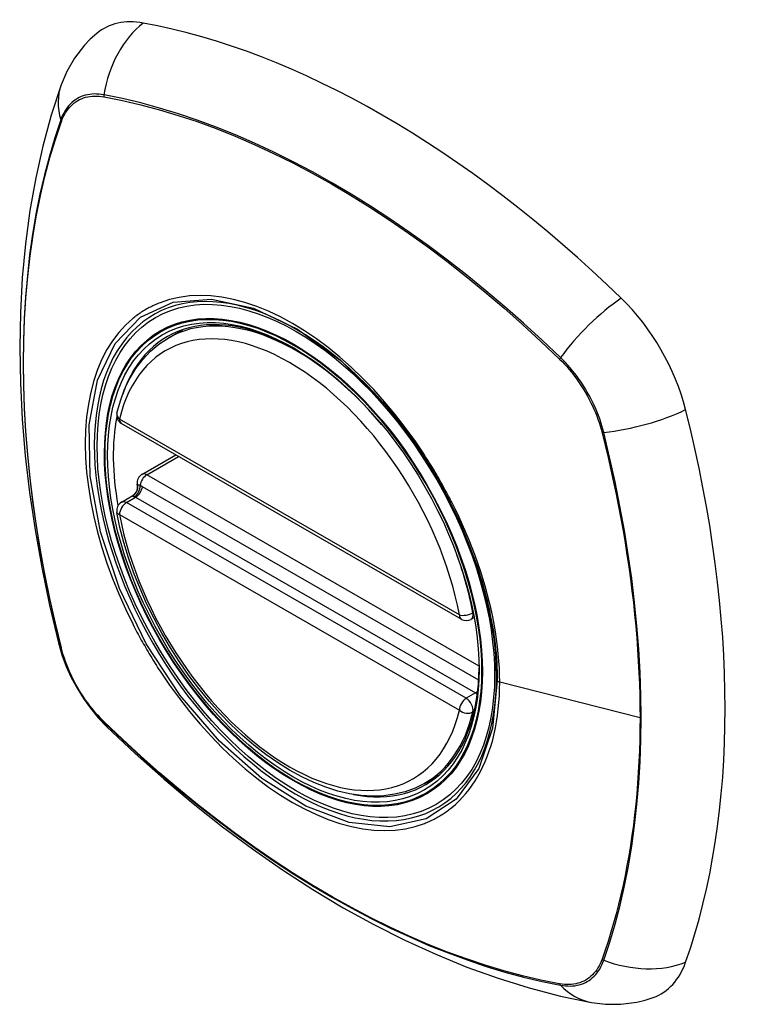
# Model space of a CAD drawing. Header units: inches. Extents: x 2 to 128, y 2 to 83.
# Tile 7 of 17: x 117.9 to 118.775, y 33.688 to 34.888. Entities that reach past the tile are written whole.
import ezdxf

# ---------------------------------------------------------------- set-up
doc = ezdxf.new("R2010")
doc.units = ezdxf.units.IN
doc.header["$LTSCALE"] = 7.686019
doc.header["$MEASUREMENT"] = 0
doc.layers.add('Visible Edges(ANSI)', color=7, linetype='Continuous', lineweight=25)
doc.layers.add('Visible Tangent Edges(ANSI)', color=7, linetype='Continuous', lineweight=25)

msp = doc.modelspace()

# ---------------------------------------------------------------- linework, layer by layer
at = {"layer": 'Visible Edges(ANSI)'}
for p, q in [((118.0808, 34.5), (118.0983, 34.5101)), ((118.0242, 34.3958), (118.4381, 34.1574)), ((118.0491, 34.334), (118.0902, 34.3577)), ((118.0436, 34.3197), (118.0433, 34.3222)), ((118.0242, 34.3001), (118.038, 34.3081)), ((118.4499, 34.1574), (118.4536, 34.1595)), ((118.3932, 33.9575), (118.4107, 33.9676))]:
    msp.add_line(p, q, dxfattribs=at)
at = {"layer": 'Visible Edges(ANSI)', "flags": 128}
for points in [[(117.994, 34.8712), (117.9862, 34.8642), (117.979, 34.8567), (117.9669, 34.841), (117.9575, 34.8247), (117.9507, 34.8086)], [(117.9507, 34.8086), (117.9387, 34.7717), (117.9284, 34.7339), (117.9197, 34.6951), (117.9126, 34.6553), (117.9072, 34.6148), (117.9033, 34.5734), (117.901, 34.5313), (117.9002, 34.4885), (117.901, 34.4451), (117.9032, 34.4011), (117.907, 34.3566), (117.9122, 34.3117), (117.9189, 34.2664), (117.927, 34.2207), (117.9366, 34.1748), (117.9475, 34.1287)], [(118.0186, 34.4087), (118.0228, 34.4237), (118.028, 34.4377), (118.0343, 34.4509), (118.0416, 34.463), (118.05, 34.4741), (118.0594, 34.484), (118.0697, 34.4927), (118.0808, 34.5)], [(118.3418, 34.4225), (118.3602, 34.4004), (118.3776, 34.3772), (118.394, 34.3531), (118.4092, 34.328), (118.4233, 34.3022), (118.436, 34.2758), (118.4473, 34.2491), (118.4572, 34.2221)], [(118.038, 34.3081), (118.0405, 34.3101), (118.0427, 34.3132), (118.0437, 34.3168), (118.0436, 34.3197)], [(118.3932, 33.9575), (118.3817, 33.9518), (118.3696, 33.9473), (118.3568, 33.9442), (118.3436, 33.9424), (118.33, 33.9419), (118.3161, 33.9427), (118.3019, 33.9448), (118.2875, 33.9482), (118.2729, 33.9528), (118.2583, 33.9586), (118.2436, 33.9655), (118.2289, 33.9736), (118.2143, 33.9828), (118.1998, 33.9929), (118.1854, 34.0041), (118.1713, 34.0163), (118.1575, 34.0293), (118.1441, 34.0431), (118.131, 34.0578), (118.1184, 34.0731), (118.1063, 34.0891), (118.0947, 34.1057), (118.0837, 34.1228), (118.0734, 34.1404), (118.0638, 34.1583), (118.0548, 34.1765), (118.0467, 34.1949), (118.0393, 34.2135), (118.0328, 34.2322), (118.0271, 34.2508), (118.0223, 34.2693), (118.0184, 34.2877)], [(117.9475, 34.1287), (117.9517, 34.114), (117.9569, 34.1), (117.963, 34.0865), (117.97, 34.0736), (117.9777, 34.0611), (117.9864, 34.0491), (117.9959, 34.0375), (118.0065, 34.0266)], [(118.0065, 34.0266), (118.0409, 33.9941), (118.0759, 33.9629), (118.1113, 33.9331), (118.1472, 33.9047), (118.1835, 33.8778), (118.2201, 33.8523), (118.257, 33.8284), (118.2942, 33.8061), (118.3316, 33.7855), (118.3692, 33.7665), (118.407, 33.7493), (118.4448, 33.7338), (118.4827, 33.7201), (118.5207, 33.7083), (118.5586, 33.6984), (118.5965, 33.6905)], [(118.5965, 33.6905), (118.6137, 33.6884), (118.6323, 33.6884), (118.6518, 33.691), (118.6618, 33.6935), (118.6717, 33.6967)]]:
    msp.add_lwpolyline(points, dxfattribs=at)
at = {"layer": 'Visible Edges(ANSI)'}
for centre, start, end in [((118.0301, 34.406), 166.5789, 240.064), ((118.055, 34.3238), 119.936, 187.8207), ((118.0301, 34.2899), 119.936, 190.602), ((118.444, 34.1676), 240.064, 299.936)]:
    msp.add_arc(centre, 0.0118, start, end, dxfattribs=at)
for centre, major_axis, start_param, end_param in [((118.0908, 34.7235), (-0.0884, 0.1535), 5.827357, 6.382176), ((118.3416, 33.7257), (-0.6385, 1.1088), 5.172085, 5.827357), ((118.5925, 34.4346), (0.0884, -0.1535), 1.114968, 2.030492), ((118.2369, 34.2287), (-0.1572, 0.2729), 5.503606, 6.749051), ((118.2369, 34.2287), (-0.1572, 0.2729), 0.593057, 1.013697), ((117.8545, 34.5696), (-0.6385, 1.1088), 3.601288, 4.256561), ((118.2369, 34.2287), (0.1572, -0.2729), 5.81732, 7.062765), ((118.5925, 33.8545), (0.0884, -0.1535), 6.184194, 6.742881)]:
    msp.add_ellipse(centre, major_axis=major_axis, ratio=0.578093, start_param=start_param, end_param=end_param, dxfattribs=at)
msp.add_ellipse((118.2334, 34.2267), major_axis=(-0.1596, 0.2772), ratio=0.578093, dxfattribs=at)
at = {"layer": 'Visible Tangent Edges(ANSI)'}
for p, q in [((118.0027, 34.794), (118.003, 34.7939)), ((117.9509, 34.7637), (117.951, 34.764)), ((118.5573, 34.4747), (118.5576, 34.4744)), ((118.4356, 34.1628), (118.0217, 34.4012)), ((118.6093, 34.3849), (118.6094, 34.3844)), ((118.055, 34.3335), (118.0937, 34.3557)), ((118.4596, 34.1005), (118.055, 34.3335)), ((118.4591, 34.0832), (118.0497, 34.3189)), ((118.0301, 34.2996), (118.0414, 34.3061)), ((118.0414, 34.3061), (118.4553, 34.0677)), ((118.444, 34.0612), (118.0301, 34.2996)), ((118.0217, 34.2851), (118.4356, 34.0467)), ((118.4525, 34.1655), (118.4521, 34.1652)), ((117.951, 34.1223), (117.9509, 34.1228)), ((118.6556, 34.0375), (118.4847, 34.0808)), ((118.4553, 34.0677), (118.444, 34.0612)), ((118.4521, 34.0446), (118.4539, 34.0456)), ((118.003, 34.0325), (118.0027, 34.0328)), ((118.6094, 33.7435), (118.6093, 33.7432)), ((118.5576, 33.7132), (118.5573, 33.7133))]:
    msp.add_line(p, q, dxfattribs=at)
at = {"layer": 'Visible Tangent Edges(ANSI)', "flags": 128}
for points in [[(118.0029, 34.7963), (117.9998, 34.7968), (117.9969, 34.7972), (117.9939, 34.7973), (117.991, 34.7974), (117.9882, 34.7972), (117.9855, 34.7969), (117.9828, 34.7965), (117.9801, 34.7958), (117.9776, 34.7951), (117.9751, 34.7941), (117.9727, 34.793), (117.9704, 34.7918), (117.9681, 34.7904), (117.966, 34.7889), (117.964, 34.7872), (117.962, 34.7853), (117.9602, 34.7833), (117.9584, 34.7812), (117.9568, 34.779), (117.9552, 34.7766), (117.9538, 34.7741), (117.9525, 34.7714), (117.9513, 34.7686), (117.9502, 34.7658)], [(117.951, 34.764), (117.9521, 34.7668), (117.9533, 34.7694), (117.9546, 34.772), (117.956, 34.7745), (117.9575, 34.7768), (117.9592, 34.779), (117.9609, 34.781), (117.9627, 34.783), (117.9646, 34.7847), (117.9666, 34.7864), (117.9687, 34.7879), (117.9709, 34.7893), (117.9732, 34.7905), (117.9755, 34.7916), (117.9779, 34.7925), (117.9804, 34.7933), (117.983, 34.7939), (117.9857, 34.7944), (117.9884, 34.7947), (117.9911, 34.7948), (117.9939, 34.7948), (117.9968, 34.7947), (117.9997, 34.7944), (118.0027, 34.794)], [(118.5588, 34.4762), (118.5364, 34.4974), (118.5137, 34.5181), (118.4908, 34.5382), (118.4678, 34.5577), (118.4446, 34.5766), (118.4213, 34.5948), (118.3979, 34.6123), (118.3744, 34.6292), (118.3508, 34.6453), (118.3272, 34.6607), (118.3037, 34.6753), (118.2801, 34.6892), (118.2566, 34.7024), (118.2331, 34.7148), (118.2096, 34.7265), (118.1862, 34.7374), (118.1628, 34.7476), (118.1395, 34.7569), (118.1164, 34.7655), (118.0934, 34.7733), (118.0705, 34.7802), (118.0478, 34.7864), (118.0252, 34.7918), (118.0029, 34.7963)], [(118.003, 34.7939), (118.0253, 34.7895), (118.0478, 34.7843), (118.0705, 34.7782), (118.0933, 34.7713), (118.1163, 34.7637), (118.1394, 34.7552), (118.1626, 34.7459), (118.1859, 34.7359), (118.2093, 34.725), (118.2327, 34.7134), (118.2562, 34.701), (118.2797, 34.6879), (118.3032, 34.674), (118.3267, 34.6594), (118.3502, 34.644), (118.3737, 34.6279), (118.3971, 34.611), (118.4204, 34.5935), (118.4437, 34.5752), (118.4668, 34.5563), (118.4897, 34.5368), (118.5125, 34.5167), (118.535, 34.496), (118.5573, 34.4747)], [(117.9502, 34.7658), (117.9429, 34.744), (117.9363, 34.7216), (117.9302, 34.6987), (117.9248, 34.6752), (117.92, 34.6511), (117.9159, 34.6266), (117.9123, 34.6015), (117.9095, 34.576), (117.9072, 34.5501), (117.9056, 34.5237), (117.9047, 34.497), (117.9044, 34.47), (117.9047, 34.4426), (117.9057, 34.4148), (117.9073, 34.3867), (117.9095, 34.3583), (117.9124, 34.3297), (117.9159, 34.3008), (117.9201, 34.2716), (117.9249, 34.2422), (117.9303, 34.2127), (117.9363, 34.1829), (117.9429, 34.153), (117.9502, 34.123)], [(117.9509, 34.1228), (117.9436, 34.1527), (117.937, 34.1826), (117.9309, 34.2123), (117.9255, 34.2418), (117.9207, 34.2711), (117.9165, 34.3002), (117.913, 34.3291), (117.9101, 34.3577), (117.9078, 34.3861), (117.9062, 34.4141), (117.9052, 34.4419), (117.9049, 34.4692), (117.9052, 34.4962), (117.9061, 34.5228), (117.9077, 34.5491), (117.91, 34.5749), (117.9129, 34.6003), (117.9164, 34.6253), (117.9206, 34.6497), (117.9254, 34.6736), (117.9309, 34.697), (117.9369, 34.7198), (117.9436, 34.7421), (117.9509, 34.7637)], [(118.4818, 34.083), (118.4761, 34.0247), (118.4591, 33.9757), (118.4316, 33.9382), (118.395, 33.9142), (118.351, 33.9047), (118.3015, 33.91), (118.2487, 33.9299), (118.1951, 33.9635), (118.1435, 34.009), (118.0957, 34.0647), (118.0544, 34.1276), (118.0216, 34.195), (117.9984, 34.2641), (117.9859, 34.3316), (117.9848, 34.3942), (117.995, 34.4489), (118.0163, 34.4935), (118.0474, 34.5256), (118.0871, 34.5439), (118.1336, 34.5476), (118.1848, 34.5365), (118.2383, 34.511), (118.2914, 34.4725), (118.3417, 34.4225)], [(118.393, 34.3578), (118.3816, 34.3747), (118.3697, 34.3911), (118.3573, 34.4071), (118.3445, 34.4225), (118.3313, 34.4372), (118.3178, 34.4512), (118.304, 34.4644), (118.29, 34.4768), (118.2759, 34.4884), (118.2615, 34.4991), (118.2469, 34.509), (118.2323, 34.5179), (118.2177, 34.5258), (118.2032, 34.5327), (118.1888, 34.5385), (118.1745, 34.5433), (118.1604, 34.5471), (118.1465, 34.5497), (118.133, 34.5513), (118.1198, 34.5518), (118.1069, 34.5513), (118.0945, 34.5496), (118.0826, 34.5469), (118.0712, 34.5431)], [(118.0712, 34.5431), (118.0697, 34.5425), (118.0682, 34.5419), (118.0667, 34.5413), (118.0652, 34.5406), (118.0638, 34.54), (118.0623, 34.5393), (118.0609, 34.5386), (118.0594, 34.5378), (118.058, 34.5371), (118.0566, 34.5363), (118.0552, 34.5356), (118.0538, 34.5348), (118.0524, 34.534), (118.051, 34.5331), (118.0497, 34.5323), (118.0483, 34.5314), (118.047, 34.5305), (118.0457, 34.5296), (118.0443, 34.5287), (118.043, 34.5277), (118.0417, 34.5268), (118.0405, 34.5258), (118.0392, 34.5248), (118.0379, 34.5238)], [(118.0379, 34.5238), (118.029, 34.5158), (118.0208, 34.5068), (118.0132, 34.4968), (118.0064, 34.4859), (118.0003, 34.4742), (117.9949, 34.4616), (117.9904, 34.4483), (117.9867, 34.4342), (117.9838, 34.4194), (117.9817, 34.404), (117.9804, 34.3879), (117.98, 34.3713), (117.9805, 34.3542), (117.9817, 34.3367), (117.9838, 34.3189), (117.9867, 34.3007), (117.9905, 34.2823), (117.995, 34.2636), (118.0004, 34.2448), (118.0064, 34.226), (118.0133, 34.2072), (118.0208, 34.1886), (118.029, 34.17), (118.0379, 34.1517)], [(118.5576, 34.4744), (118.5606, 34.4714), (118.5635, 34.4684), (118.5664, 34.4652), (118.5692, 34.4619), (118.572, 34.4586), (118.5747, 34.4552), (118.5773, 34.4516), (118.5799, 34.4481), (118.5824, 34.4444), (118.5848, 34.4407), (118.5872, 34.4369), (118.5894, 34.4331), (118.5916, 34.4292), (118.5937, 34.4253), (118.5957, 34.4213), (118.5976, 34.4173), (118.5995, 34.4133), (118.6012, 34.4093), (118.6028, 34.4052), (118.6043, 34.4011), (118.6057, 34.3971), (118.607, 34.393), (118.6082, 34.3889), (118.6093, 34.3849)], [(118.6114, 34.385), (118.6104, 34.3891), (118.6092, 34.3932), (118.6079, 34.3974), (118.6065, 34.4016), (118.6049, 34.4057), (118.6033, 34.4099), (118.6016, 34.414), (118.5997, 34.4181), (118.5978, 34.4222), (118.5957, 34.4262), (118.5936, 34.4302), (118.5914, 34.4342), (118.589, 34.4381), (118.5866, 34.442), (118.5842, 34.4458), (118.5816, 34.4495), (118.579, 34.4531), (118.5763, 34.4567), (118.5735, 34.4602), (118.5706, 34.4636), (118.5678, 34.4669), (118.5648, 34.4701), (118.5618, 34.4732), (118.5588, 34.4762)], [(118.6094, 34.3844), (118.6132, 34.3694), (118.6167, 34.3545), (118.6201, 34.3395), (118.6234, 34.3246), (118.6265, 34.3097), (118.6295, 34.2949), (118.6322, 34.2801), (118.6349, 34.2653), (118.6374, 34.2506), (118.6397, 34.236), (118.6419, 34.2213), (118.6439, 34.2068), (118.6458, 34.1922), (118.6475, 34.1778), (118.649, 34.1634), (118.6504, 34.1491), (118.6516, 34.1348), (118.6526, 34.1207), (118.6535, 34.1066), (118.6543, 34.0926), (118.6548, 34.0787), (118.6552, 34.0648), (118.6555, 34.0511), (118.6556, 34.0375)], [(118.6114, 33.7422), (118.6187, 33.7639), (118.6253, 33.7862), (118.6313, 33.8091), (118.6366, 33.8326), (118.6414, 33.8566), (118.6455, 33.8812), (118.649, 33.9062), (118.6519, 33.9317), (118.6541, 33.9576), (118.6557, 33.9839), (118.6566, 34.0106), (118.6569, 34.0376), (118.6566, 34.065), (118.6556, 34.0927), (118.6541, 34.1209), (118.6518, 34.1493), (118.649, 34.178), (118.6455, 34.207), (118.6413, 34.2363), (118.6366, 34.2657), (118.6312, 34.2953), (118.6252, 34.325), (118.6186, 34.3549), (118.6114, 34.385)], [(118.4263, 34.3002), (118.425, 34.3026), (118.4238, 34.3051), (118.4225, 34.3075), (118.4212, 34.31), (118.4199, 34.3124), (118.4185, 34.3149), (118.4172, 34.3173), (118.4159, 34.3198), (118.4145, 34.3222), (118.4132, 34.3246), (118.4118, 34.327), (118.4104, 34.3294), (118.409, 34.3318), (118.4076, 34.3342), (118.4062, 34.3366), (118.4048, 34.339), (118.4033, 34.3414), (118.4019, 34.3437), (118.4004, 34.3461), (118.399, 34.3484), (118.3975, 34.3508), (118.396, 34.3531), (118.3945, 34.3555), (118.393, 34.3578)], [(118.0437, 34.3211), (118.0437, 34.3211), (118.0437, 34.321), (118.0436, 34.321), (118.0436, 34.3209), (118.0436, 34.3209), (118.0436, 34.3208), (118.0436, 34.3208), (118.0436, 34.3207), (118.0436, 34.3206), (118.0436, 34.3206), (118.0436, 34.3205), (118.0436, 34.3205), (118.0436, 34.3204), (118.0436, 34.3203), (118.0436, 34.3203), (118.0436, 34.3202), (118.0436, 34.3202), (118.0436, 34.3201), (118.0436, 34.32), (118.0436, 34.32), (118.0436, 34.3199), (118.0436, 34.3198), (118.0436, 34.3198), (118.0436, 34.3197)], [(118.0467, 34.3205), (118.0465, 34.3205), (118.0463, 34.3206), (118.0462, 34.3206), (118.046, 34.3207), (118.0458, 34.3208), (118.0456, 34.3208), (118.0455, 34.3208), (118.0453, 34.3209), (118.0452, 34.3209), (118.045, 34.321), (118.0449, 34.321), (118.0448, 34.321), (118.0446, 34.3211), (118.0445, 34.3211), (118.0444, 34.3211), (118.0443, 34.3211), (118.0442, 34.3211), (118.0441, 34.3211), (118.044, 34.3211), (118.0439, 34.3211), (118.0439, 34.3211), (118.0438, 34.3211), (118.0437, 34.3211), (118.0437, 34.3211)], [(118.0497, 34.3189), (118.0495, 34.319), (118.0494, 34.3191), (118.0493, 34.3192), (118.0492, 34.3192), (118.049, 34.3193), (118.0489, 34.3194), (118.0488, 34.3194), (118.0487, 34.3195), (118.0486, 34.3196), (118.0484, 34.3196), (118.0483, 34.3197), (118.0482, 34.3197), (118.0481, 34.3198), (118.0479, 34.3199), (118.0478, 34.3199), (118.0477, 34.32), (118.0476, 34.3201), (118.0475, 34.3201), (118.0473, 34.3202), (118.0472, 34.3202), (118.0471, 34.3203), (118.047, 34.3203), (118.0468, 34.3204), (118.0467, 34.3205)], [(118.038, 34.3081), (118.038, 34.3081), (118.038, 34.3081), (118.038, 34.3081), (118.038, 34.3081), (118.038, 34.3081), (118.038, 34.3081), (118.038, 34.3081), (118.0379, 34.3081), (118.0379, 34.3081), (118.0379, 34.3081), (118.0379, 34.3081), (118.0379, 34.3081), (118.0379, 34.308), (118.0379, 34.308), (118.0379, 34.308), (118.0379, 34.308), (118.0379, 34.308), (118.0379, 34.308), (118.0379, 34.308), (118.0379, 34.308), (118.0379, 34.308), (118.0379, 34.308), (118.0379, 34.308), (118.0378, 34.308)], [(118.0378, 34.308), (118.0378, 34.3079), (118.0378, 34.3079), (118.0378, 34.3079), (118.0378, 34.3078), (118.0378, 34.3078), (118.0378, 34.3077), (118.0379, 34.3077), (118.0379, 34.3076), (118.038, 34.3076), (118.038, 34.3075), (118.0381, 34.3075), (118.0382, 34.3075), (118.0383, 34.3074), (118.0384, 34.3073), (118.0385, 34.3073), (118.0386, 34.3072), (118.0387, 34.3072), (118.0389, 34.3071), (118.039, 34.3071), (118.0392, 34.307), (118.0394, 34.307), (118.0395, 34.3069), (118.0397, 34.3068), (118.0399, 34.3068)], [(118.0399, 34.3068), (118.04, 34.3067), (118.04, 34.3067), (118.0401, 34.3067), (118.0402, 34.3067), (118.0402, 34.3067), (118.0403, 34.3066), (118.0404, 34.3066), (118.0404, 34.3066), (118.0405, 34.3066), (118.0405, 34.3065), (118.0406, 34.3065), (118.0407, 34.3065), (118.0407, 34.3064), (118.0408, 34.3064), (118.0409, 34.3064), (118.0409, 34.3064), (118.041, 34.3063), (118.041, 34.3063), (118.0411, 34.3063), (118.0412, 34.3062), (118.0412, 34.3062), (118.0413, 34.3062), (118.0413, 34.3061), (118.0414, 34.3061)], [(118.4847, 34.0808), (118.4846, 34.0892), (118.4843, 34.0978), (118.4838, 34.1065), (118.483, 34.1153), (118.4821, 34.1242), (118.4809, 34.1332), (118.4795, 34.1422), (118.4779, 34.1514), (118.4762, 34.1606), (118.4742, 34.1698), (118.472, 34.179), (118.4696, 34.1883), (118.467, 34.1976), (118.4643, 34.207), (118.4613, 34.2164), (118.4581, 34.2258), (118.4548, 34.2352), (118.4512, 34.2446), (118.4475, 34.2539), (118.4436, 34.2633), (118.4395, 34.2726), (118.4353, 34.2818), (118.4309, 34.291), (118.4263, 34.3002)], [(118.4572, 34.2221), (118.4591, 34.2161), (118.461, 34.2101), (118.4629, 34.2041), (118.4646, 34.1981), (118.4663, 34.1921), (118.4678, 34.1862), (118.4693, 34.1802), (118.4708, 34.1743), (118.4721, 34.1684), (118.4733, 34.1625), (118.4745, 34.1566), (118.4756, 34.1507), (118.4766, 34.1449), (118.4775, 34.1391), (118.4783, 34.1333), (118.479, 34.1275), (118.4797, 34.1218), (118.4803, 34.1161), (118.4807, 34.1105), (118.4811, 34.1049), (118.4814, 34.0993), (118.4817, 34.0938), (118.4818, 34.0884), (118.4818, 34.083)], [(118.0379, 34.1517), (118.0392, 34.1492), (118.0405, 34.1468), (118.0417, 34.1443), (118.043, 34.1419), (118.0443, 34.1394), (118.0457, 34.137), (118.047, 34.1346), (118.0483, 34.1321), (118.0497, 34.1297), (118.051, 34.1273), (118.0524, 34.1249), (118.0538, 34.1225), (118.0552, 34.1201), (118.0566, 34.1177), (118.058, 34.1153), (118.0594, 34.1129), (118.0609, 34.1105), (118.0623, 34.1082), (118.0638, 34.1058), (118.0652, 34.1034), (118.0667, 34.1011), (118.0682, 34.0987), (118.0697, 34.0964), (118.0712, 34.0941)], [(117.9502, 34.123), (117.9513, 34.1189), (117.9525, 34.1147), (117.9538, 34.1106), (117.9552, 34.1065), (117.9568, 34.1023), (117.9584, 34.0982), (117.9602, 34.094), (117.962, 34.0899), (117.964, 34.0858), (117.966, 34.0818), (117.9682, 34.0778), (117.9704, 34.0738), (117.9727, 34.0699), (117.9751, 34.0661), (117.9776, 34.0623), (117.9801, 34.0585), (117.9828, 34.0549), (117.9855, 34.0513), (117.9882, 34.0478), (117.9911, 34.0444), (117.9939, 34.0411), (117.9969, 34.0379), (117.9998, 34.0348), (118.0029, 34.0318)], [(118.0027, 34.0328), (117.9997, 34.0358), (117.9968, 34.0389), (117.9939, 34.042), (117.9911, 34.0453), (117.9884, 34.0486), (117.9857, 34.0521), (117.983, 34.0556), (117.9804, 34.0591), (117.9779, 34.0628), (117.9755, 34.0665), (117.9732, 34.0703), (117.9709, 34.0741), (117.9687, 34.078), (117.9666, 34.0819), (117.9646, 34.0859), (117.9627, 34.0899), (117.9609, 34.0939), (117.9591, 34.098), (117.9575, 34.102), (117.956, 34.1061), (117.9546, 34.1102), (117.9533, 34.1142), (117.9521, 34.1183), (117.951, 34.1223)], [(118.0712, 34.0941), (118.0827, 34.0772), (118.0946, 34.0608), (118.1071, 34.0449), (118.12, 34.0296), (118.1332, 34.0149), (118.1468, 34.0009), (118.1606, 33.9877), (118.1746, 33.9753), (118.1889, 33.9637), (118.2032, 33.9531), (118.2177, 33.9433), (118.2323, 33.9344), (118.2469, 33.9264), (118.2615, 33.9195), (118.2759, 33.9136), (118.2901, 33.9088), (118.3042, 33.905), (118.318, 33.9023), (118.3315, 33.9007), (118.3446, 33.9002), (118.3574, 33.9007), (118.3698, 33.9023), (118.3817, 33.905), (118.393, 33.9088)], [(118.4263, 33.9281), (118.4309, 33.932), (118.4353, 33.9362), (118.4395, 33.9406), (118.4436, 33.9453), (118.4475, 33.9501), (118.4513, 33.9553), (118.4548, 33.9606), (118.4582, 33.9662), (118.4613, 33.9719), (118.4643, 33.9779), (118.4671, 33.9841), (118.4696, 33.9904), (118.472, 33.997), (118.4742, 34.0038), (118.4762, 34.0107), (118.478, 34.0179), (118.4796, 34.0252), (118.4809, 34.0327), (118.4821, 34.0404), (118.483, 34.0482), (118.4838, 34.0562), (118.4843, 34.0643), (118.4846, 34.0725), (118.4847, 34.0808)], [(118.4553, 34.0677), (118.4554, 34.0677), (118.4555, 34.0677), (118.4555, 34.0676), (118.4556, 34.0676), (118.4556, 34.0675), (118.4557, 34.0675), (118.4558, 34.0675), (118.4558, 34.0674), (118.4559, 34.0674), (118.4559, 34.0674), (118.456, 34.0673), (118.4561, 34.0673), (118.4561, 34.0672), (118.4562, 34.0672), (118.4562, 34.0671), (118.4563, 34.0671), (118.4564, 34.0671), (118.4564, 34.067), (118.4565, 34.067), (118.4565, 34.0669), (118.4566, 34.0669), (118.4566, 34.0668), (118.4567, 34.0668), (118.4568, 34.0667)], [(118.4568, 34.0667), (118.4568, 34.0667), (118.4568, 34.0667), (118.4568, 34.0667), (118.4569, 34.0666), (118.4569, 34.0666), (118.4569, 34.0666), (118.457, 34.0666), (118.457, 34.0665), (118.457, 34.0665), (118.457, 34.0665), (118.4571, 34.0665), (118.4571, 34.0664), (118.4571, 34.0664), (118.4572, 34.0664), (118.4572, 34.0664), (118.4572, 34.0663), (118.4573, 34.0663), (118.4573, 34.0663), (118.4573, 34.0663), (118.4573, 34.0662), (118.4574, 34.0662), (118.4574, 34.0662), (118.4574, 34.0662), (118.4575, 34.0661)], [(118.0029, 34.0318), (118.0252, 34.0105), (118.0479, 33.9898), (118.0707, 33.9697), (118.0937, 33.9501), (118.1168, 33.9313), (118.1401, 33.913), (118.1635, 33.8955), (118.187, 33.8786), (118.2105, 33.8625), (118.2341, 33.8471), (118.2576, 33.8324), (118.2812, 33.8185), (118.3047, 33.8054), (118.3282, 33.7929), (118.3517, 33.7813), (118.3752, 33.7704), (118.3986, 33.7602), (118.4219, 33.7509), (118.445, 33.7424), (118.4681, 33.7346), (118.491, 33.7276), (118.5138, 33.7215), (118.5364, 33.7162), (118.5588, 33.7117)], [(118.5573, 33.7133), (118.535, 33.7177), (118.5126, 33.723), (118.4899, 33.729), (118.4671, 33.7359), (118.4441, 33.7436), (118.421, 33.752), (118.3978, 33.7613), (118.3745, 33.7714), (118.3511, 33.7822), (118.3277, 33.7938), (118.3042, 33.8062), (118.2807, 33.8194), (118.2572, 33.8332), (118.2337, 33.8479), (118.2102, 33.8633), (118.1867, 33.8794), (118.1633, 33.8962), (118.1399, 33.9138), (118.1167, 33.932), (118.0936, 33.9509), (118.0706, 33.9704), (118.0479, 33.9905), (118.0253, 34.0112), (118.003, 34.0325)], [(118.6556, 34.0375), (118.6555, 34.024), (118.6552, 34.0106), (118.6548, 33.9972), (118.6543, 33.984), (118.6535, 33.9708), (118.6527, 33.9578), (118.6516, 33.9448), (118.6504, 33.932), (118.649, 33.9192), (118.6475, 33.9066), (118.6458, 33.8941), (118.6439, 33.8817), (118.6419, 33.8694), (118.6397, 33.8573), (118.6374, 33.8453), (118.6349, 33.8334), (118.6323, 33.8217), (118.6295, 33.8101), (118.6265, 33.7986), (118.6234, 33.7873), (118.6201, 33.7761), (118.6167, 33.7651), (118.6132, 33.7543), (118.6094, 33.7435)], [(118.393, 33.9088), (118.3945, 33.9094), (118.396, 33.91), (118.3975, 33.9106), (118.399, 33.9112), (118.4004, 33.9119), (118.4019, 33.9126), (118.4033, 33.9133), (118.4048, 33.914), (118.4062, 33.9147), (118.4076, 33.9155), (118.409, 33.9163), (118.4104, 33.9171), (118.4118, 33.9179), (118.4131, 33.9187), (118.4145, 33.9196), (118.4159, 33.9204), (118.4172, 33.9213), (118.4185, 33.9222), (118.4198, 33.9232), (118.4212, 33.9241), (118.4225, 33.9251), (118.4237, 33.9261), (118.425, 33.9271), (118.4263, 33.9281)], [(118.6093, 33.7432), (118.6082, 33.7404), (118.607, 33.7378), (118.6057, 33.7352), (118.6043, 33.7328), (118.6028, 33.7304), (118.6012, 33.7282), (118.5994, 33.7262), (118.5976, 33.7243), (118.5957, 33.7225), (118.5937, 33.7208), (118.5916, 33.7193), (118.5894, 33.7179), (118.5872, 33.7167), (118.5848, 33.7157), (118.5824, 33.7147), (118.5799, 33.714), (118.5773, 33.7133), (118.5747, 33.7129), (118.572, 33.7125), (118.5692, 33.7124), (118.5664, 33.7124), (118.5635, 33.7125), (118.5606, 33.7128), (118.5576, 33.7132)], [(118.5588, 33.7117), (118.5618, 33.7112), (118.5648, 33.7108), (118.5678, 33.7107), (118.5706, 33.7106), (118.5735, 33.7108), (118.5763, 33.7111), (118.579, 33.7116), (118.5816, 33.7122), (118.5842, 33.713), (118.5866, 33.7139), (118.589, 33.715), (118.5914, 33.7162), (118.5936, 33.7176), (118.5957, 33.7192), (118.5978, 33.7209), (118.5997, 33.7227), (118.6016, 33.7247), (118.6033, 33.7268), (118.6049, 33.729), (118.6065, 33.7314), (118.6079, 33.7339), (118.6092, 33.7366), (118.6104, 33.7393), (118.6114, 33.7422)]]:
    msp.add_lwpolyline(points, dxfattribs=at)
at = {"layer": 'Visible Tangent Edges(ANSI)'}
for centre, major_axis, ratio, start_param, end_param in [((118.0886, 34.7846), (-0.0212, -0.1162), 0.732657, 3.836161, 4.745518), ((118.062, 34.7692), (-0.1113, 0.0394), 0.731263, 0, 0.488467), ((118.01, 34.7953), (0.00185, 0.00967), 0.732515, 1.610157, 1.850804), ((117.9595, 34.766), (0.00929, -0.00325), 0.727761, 3.627167, 3.867813), ((118.2359, 34.2281), (-0.1728, 0.3002), 0.578093, 5.049679, 10.658285), ((118.6177, 34.4799), (-0.0822, -0.0848), 0.362026, 4.182044, 5.091401), ((118.237, 34.2288), (-0.1562, 0.2712), 0.578093, 5.008642, 6.283185), ((118.2287, 34.224), (-0.1503, 0.261), 0.578093, 4.16689, 6.832552), ((118.5637, 34.4765), (-0.00681, -0.00711), 0.364019, 5.089303, 5.329949), ((118.0301, 34.406), (-0.0115, 0.0027), 0.695905, 0, 0.935665), ((118.0301, 34.406), (-0.0059, -0.0102), 0.578093, 5.495853, 6.283185), ((118.6443, 34.4339), (-0.1145, -0.0288), 0.359195, 1.190857, 2.100214), ((118.6142, 34.389), (-0.00956, -0.00234), 0.361195, 0.95229, 1.192936), ((118.055, 34.3238), (-0.0059, -0.0102), 0.578093, 3.925057, 5.349392), ((118.055, 34.3238), (-0.0059, 0.0102), 0.578093, 5.499721, 6.283185), ((118.0324, 34.3184), (0.0019, -0.0117), 0.983789, 0.322582, 1.638537), ((118.0385, 34.3171), (0.0039, 0.0112), 0.654364, 3.80656, 5.233141), ((118.0414, 34.3158), (0.0059, 0.0102), 0.578093, 3.925057, 5.333981), ((118.055, 34.3238), (-0.0117, -0.0016), 0.469248, 0, 0.204023), ((118.0301, 34.2899), (-0.0059, -0.0102), 0.578093, 3.925057, 5.495853), ((118.0301, 34.2899), (-0.0059, 0.0102), 0.578093, 5.499721, 6.283185), ((118.0301, 34.2899), (-0.0116, -0.0022), 0.423362, 0, 0.692028), ((118.2287, 34.224), (0.1503, -0.261), 0.578093, 4.16689, 6.832552), ((118.237, 34.2288), (-0.1562, 0.2712), 0.578093, 4.16689, 4.416136), ((118.444, 34.1676), (-0.0116, -0.0022), 0.423362, 0.692028, 2.262824), ((118.444, 34.1676), (-0.0059, -0.0102), 0.578093, 5.495853, 6.283185), ((118.444, 34.1676), (0.0059, -0.0102), 0.578093, 0, 1.025297), ((118.062, 34.1575), (-0.1145, -0.0288), 0.359195, 0, 0.145182), ((117.9595, 34.1259), (-0.00955, -0.00239), 0.36454, 0.145508, 0.386154), ((118.4867, 34.0834), (-0.00492, 0), 0.575862, 0.141897, 1.156289), ((118.4553, 34.0774), (-0.0059, -0.0102), 0.578093, 0.783464, 1.09593), ((118.4582, 34.0754), (-0.00747, -0.00915), 0.48384, 0.86768, 0.967749), ((118.444, 34.0515), (0.0059, 0.0102), 0.578093, 0.783464, 2.354261), ((118.444, 34.0515), (0.0059, -0.0102), 0.578093, 0.549367, 2.358128), ((118.237, 34.2288), (0.1562, -0.2712), 0.578093, 0, 0.549367), ((118.444, 34.0515), (0.0115, -0.0027), 0.695905, 4.077257, 5.648054), ((118.01, 34.0384), (-0.00684, -0.00708), 0.367364, 5.896099, 6.136746), ((118.0886, 34.1114), (-0.0822, -0.0848), 0.362026, 6.137077, 6.283185), ((118.6142, 33.7489), (-0.00931, 0.0032), 0.731106, 1.28729, 1.527937), ((118.6443, 33.8221), (-0.1113, 0.0394), 0.731263, 1.534142, 2.443499), ((118.5637, 33.7196), (0.00181, 0.00967), 0.72917, 2.411878, 2.652524), ((118.6177, 33.8067), (-0.0212, -0.1162), 0.732657, 5.791194, 6.283185)]:
    msp.add_ellipse(centre, major_axis=major_axis, ratio=ratio, start_param=start_param, end_param=end_param, dxfattribs=at)
for centre, major_axis in [((118.2365, 34.2285), (0.1708, -0.2966)), ((118.2335, 34.2267), (-0.1624, 0.282)), ((118.2334, 34.2267), (0.1618, -0.2809))]:
    msp.add_ellipse(centre, major_axis=major_axis, ratio=0.578093, dxfattribs=at)

doc.saveas('drawing.dxf')
